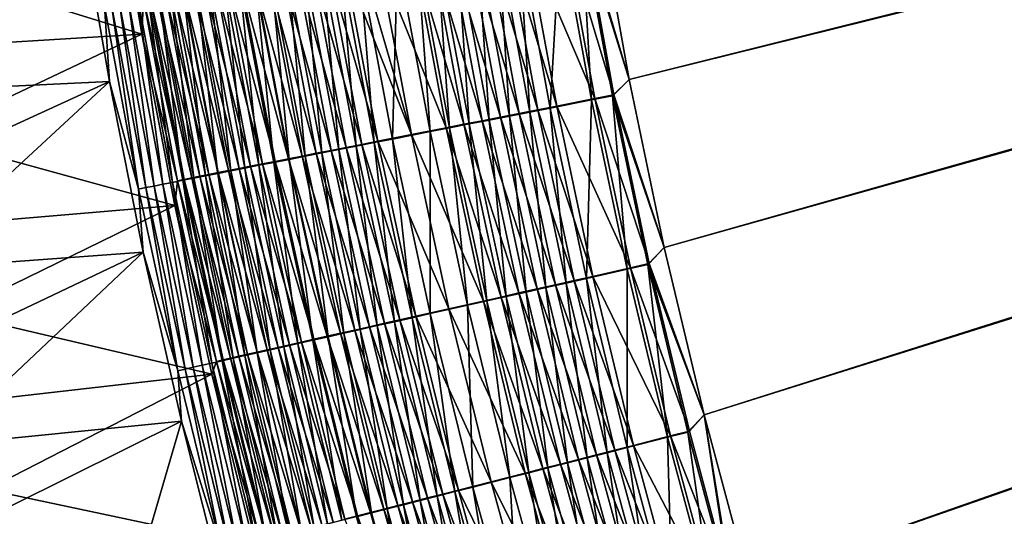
# Model space of a CAD drawing. Header units: metres. Extents: x -1 to 1402, y -1402 to 1.
# Tile 118 of 256: x 200 to 270, y -832 to -797. Entities that reach past the tile are written whole.
import ezdxf

# ---------------------------------------------------------------- set-up
doc = ezdxf.new("R2010")
doc.units = ezdxf.units.M

msp = doc.modelspace()

# ---------------------------------------------------------------- linework, layer by layer
at = {"layer": 'None0'}
for points in [[(240.888809, -789.333496, -500.477753), (243.048645, -801.346558, -500.477753), (626.394043, -706.461426, -500.477753)], [(243.04866, -801.346558, -503.477753), (240.888824, -789.333557, -503.477753), (623.399841, -706.274292, -503.477753)], [(243.048645, -801.346558, -500.477753), (245.541229, -813.294373, -500.477753), (626.394043, -706.461426, -500.477753)], [(245.541229, -813.294373, -503.477753), (243.04866, -801.346558, -503.477753), (623.399841, -706.274292, -503.477753)], [(623.399841, -706.274292, -503.477753), (248.366776, -825.167664, -503.477753), (245.541229, -813.294373, -503.477753)], [(626.394043, -706.461426, -500.477753), (245.541229, -813.294373, -500.477753), (248.366791, -825.167664, -500.477753)], [(251.523605, -836.957336, -503.477753), (248.366776, -825.167664, -503.477753), (623.399841, -706.274292, -503.477753)], [(248.366791, -825.167664, -500.477753), (251.523621, -836.957275, -500.477753), (626.394043, -706.461426, -500.477753)], [(255.008926, -848.654297, -503.477753), (251.523605, -836.957336, -503.477753), (623.399841, -706.274292, -503.477753)], [(251.523621, -836.957275, -500.477753), (255.008942, -848.654236, -500.477753), (626.394043, -706.461426, -500.477753)], [(623.399841, -706.274292, -503.477753), (258.819977, -860.249512, -503.477753), (255.008926, -848.654297, -503.477753)], [(626.394043, -706.461426, -500.477753), (255.008942, -848.654236, -500.477753), (258.819977, -860.249451, -500.477753)], [(262.953918, -871.733887, -503.477753), (258.819977, -860.249512, -503.477753), (623.399841, -706.274292, -503.477753)], [(258.819977, -860.249451, -500.477753), (262.953918, -871.733887, -500.477753), (626.394043, -706.461426, -500.477753)], [(267.40802, -883.098511, -503.477753), (262.953918, -871.733887, -503.477753), (623.399841, -706.274292, -503.477753)], [(262.953918, -871.733887, -500.477753), (267.40799, -883.098511, -500.477753), (626.394043, -706.461426, -500.477753)], [(626.394043, -706.461426, -500.477753), (267.40799, -883.098511, -500.477753), (272.179382, -894.334229, -500.477753)], [(623.399841, -706.274292, -503.477753), (272.179443, -894.334229, -503.477753), (267.40802, -883.098511, -503.477753)], [(208.410187, -798.138, -475.644775), (206.360428, -785.720032, -475.41449), (191.290421, -792.824036, -421.8927)], [(206.360428, -785.720032, -475.41449), (208.410187, -798.138, -475.644775), (208.531967, -795.636597, -476.904846)], [(204.003128, -789.283447, -476.329742), (189.721924, -802.274414, -422.819031), (188.871948, -795.967346, -422.835266)], [(204.003128, -789.283447, -476.329742), (206.105118, -801.499695, -476.572937), (189.721924, -802.274414, -422.819031)], [(206.105118, -801.499695, -476.572937), (204.003128, -789.283447, -476.329742), (205.74646, -796.157715, -477.885986)], [(240.888824, -789.333557, -503.477753), (243.04866, -801.346558, -503.477753), (239.657654, -790.464233, -503.447906)], [(243.048645, -801.346558, -500.477753), (240.888809, -789.333496, -500.477753), (239.767776, -790.394165, -500.450317)], [(237.436859, -803.386536, -503.000763), (235.197632, -791.211121, -502.995331), (238.167191, -790.713806, -503.35733)], [(240.59993, -802.716736, -500.368195), (238.394897, -790.623962, -500.366913), (235.659592, -791.081848, -500.033569)], [(240.375656, -802.809875, -503.358704), (237.436859, -803.386536, -503.000763), (238.167191, -790.713806, -503.35733)], [(238.167191, -790.713806, -503.35733), (239.657654, -790.464233, -503.447906), (240.375656, -802.809875, -503.358704)], [(241.958527, -802.450256, -500.450653), (239.767776, -790.394165, -500.450317), (238.394897, -790.623962, -500.366913)], [(240.59993, -802.716736, -500.368195), (241.958527, -802.450256, -500.450653), (238.394897, -790.623962, -500.366913)], [(239.657654, -790.464233, -503.447906), (241.850616, -802.520447, -503.448273), (240.375656, -802.809875, -503.358704)], [(239.657654, -790.464233, -503.447906), (243.04866, -801.346558, -503.477753), (241.850616, -802.520447, -503.448273)], [(243.048645, -801.346558, -500.477753), (239.767776, -790.394165, -500.450317), (241.958527, -802.450256, -500.450653)], [(236.549637, -803.511292, -499.792084), (234.302338, -791.309082, -499.784302), (232.955429, -791.534546, -499.480469)], [(235.9785, -803.672729, -502.733124), (233.724136, -791.457886, -502.724701), (235.197632, -791.211121, -502.995331)], [(237.89296, -803.247803, -500.038574), (235.659592, -791.081848, -500.033569), (234.302338, -791.309082, -499.784302)], [(236.549637, -803.511292, -499.792084), (237.89296, -803.247803, -500.038574), (234.302338, -791.309082, -499.784302)], [(237.436859, -803.386536, -503.000763), (235.9785, -803.672729, -502.733124), (235.197632, -791.211121, -502.995331)], [(237.89296, -803.247803, -500.038574), (240.59993, -802.716736, -500.368195), (235.659592, -791.081848, -500.033569)], [(230.302994, -791.978699, -498.710388), (229.002502, -792.196472, -498.244965), (232.590561, -804.288086, -498.72995)], [(231.680359, -804.516235, -501.579926), (229.382294, -792.18512, -501.558716), (230.813675, -791.945313, -502.006012)], [(233.89592, -804.031982, -499.137421), (231.62146, -791.757935, -499.122375), (230.302994, -791.978699, -498.710388)], [(232.590561, -804.288086, -498.72995), (233.89592, -804.031982, -499.137421), (230.302994, -791.978699, -498.710388)], [(233.097519, -804.238098, -502.022339), (230.813675, -791.945313, -502.006012), (232.261887, -791.702759, -502.394775)], [(233.097519, -804.238098, -502.022339), (231.680359, -804.516235, -501.579926), (230.813675, -791.945313, -502.006012)], [(232.955429, -791.534546, -499.480469), (231.62146, -791.757935, -499.122375), (235.216446, -803.772888, -499.491577)], [(231.62146, -791.757935, -499.122375), (233.89592, -804.031982, -499.137421), (235.216446, -803.772888, -499.491577)], [(234.531128, -803.956726, -502.40686), (232.261887, -791.702759, -502.394775), (233.724136, -791.457886, -502.724701)], [(234.531128, -803.956726, -502.40686), (233.097519, -804.238098, -502.022339), (232.261887, -791.702759, -502.394775)], [(235.216446, -803.772888, -499.491577), (236.549637, -803.511292, -499.792084), (232.955429, -791.534546, -499.480469)], [(235.9785, -803.672729, -502.733124), (234.531128, -803.956726, -502.40686), (233.724136, -791.457886, -502.724701)], [(208.410187, -798.138, -475.644775), (191.290421, -792.824036, -421.8927), (192.10173, -799.133972, -421.867401)], [(226.223221, -805.587708, -499.246826), (223.872849, -793.108398, -499.200226), (226.580215, -792.654602, -500.491119)], [(225.228149, -792.828796, -496.538025), (224.018646, -793.031555, -495.869019), (227.563873, -805.274719, -496.580963)], [(230.034515, -804.789734, -497.757294), (227.721954, -792.411011, -497.727081), (225.228149, -792.828796, -496.538025)], [(227.563873, -805.274719, -496.580963), (230.034515, -804.789734, -497.757294), (225.228149, -792.828796, -496.538025)], [(228.905441, -805.060974, -500.523895), (226.223221, -805.587708, -499.246826), (226.580215, -792.654602, -500.491119)], [(226.580215, -792.654602, -500.491119), (227.970428, -792.421692, -501.053406), (228.905441, -805.060974, -500.523895)], [(231.30278, -804.540833, -498.269592), (229.002502, -792.196472, -498.244965), (227.721954, -792.411011, -497.727081)], [(230.034515, -804.789734, -497.757294), (231.30278, -804.540833, -498.269592), (227.721954, -792.411011, -497.727081)], [(230.282303, -804.79071, -501.080109), (227.970428, -792.421692, -501.053406), (229.382294, -792.18512, -501.558716)], [(227.970428, -792.421692, -501.053406), (230.282303, -804.79071, -501.080109), (228.905441, -805.060974, -500.523895)], [(229.002502, -792.196472, -498.244965), (231.30278, -804.540833, -498.269592), (232.590561, -804.288086, -498.72995)], [(231.680359, -804.516235, -501.579926), (230.282303, -804.79071, -501.080109), (229.382294, -792.18512, -501.558716)], [(222.408447, -806.337036, -496.936432), (220.024857, -793.753662, -496.865295), (221.276428, -793.543762, -497.695221)], [(224.050034, -805.964844, -494.45285), (221.683716, -793.422974, -494.387299), (220.562012, -793.611145, -493.576721)], [(221.276428, -793.543762, -497.695221), (222.559753, -793.328552, -498.473907), (223.649582, -806.093201, -497.75769)], [(223.649582, -806.093201, -497.75769), (222.408447, -806.337036, -496.936432), (221.276428, -793.543762, -497.695221)], [(225.193268, -805.740234, -495.20932), (222.836533, -793.229675, -495.151733), (221.683716, -793.422974, -494.387299)], [(224.050034, -805.964844, -494.45285), (225.193268, -805.740234, -495.20932), (221.683716, -793.422974, -494.387299)], [(224.921844, -805.843262, -498.528198), (222.559753, -793.328552, -498.473907), (223.872849, -793.108398, -499.200226)], [(222.559753, -793.328552, -498.473907), (224.921844, -805.843262, -498.528198), (223.649582, -806.093201, -497.75769)], [(227.563873, -805.274719, -496.580963), (224.018646, -793.031555, -495.869019), (222.836533, -793.229675, -495.151733)], [(225.193268, -805.740234, -495.20932), (227.563873, -805.274719, -496.580963), (222.836533, -793.229675, -495.151733)], [(226.223221, -805.587708, -499.246826), (224.921844, -805.843262, -498.528198), (223.872849, -793.108398, -499.200226)], [(219.798859, -806.800354, -490.982056), (217.400955, -794.141663, -490.88089), (216.420471, -794.306335, -489.89917)], [(218.891129, -807.028442, -494.179962), (216.480637, -794.348511, -494.080414), (217.625122, -794.156372, -495.056519)], [(220.810165, -806.601501, -491.913818), (218.419083, -793.970703, -491.822083), (217.400955, -794.141663, -490.88089)], [(219.798859, -806.800354, -490.982056), (220.810165, -806.601501, -491.913818), (217.400955, -794.141663, -490.88089)], [(220.027405, -806.804993, -495.14621), (217.625122, -794.156372, -495.056519), (218.807114, -793.958008, -495.985321)], [(220.027405, -806.804993, -495.14621), (218.891129, -807.028442, -494.179962), (217.625122, -794.156372, -495.056519)], [(221.856812, -806.395752, -492.803833), (219.473282, -793.793762, -492.721191), (218.419083, -793.970703, -491.822083)], [(220.810165, -806.601501, -491.913818), (221.856812, -806.395752, -492.803833), (218.419083, -793.970703, -491.822083)], [(221.200424, -806.574463, -496.065521), (218.807114, -793.958008, -495.985321), (220.024857, -793.753662, -496.865295)], [(221.200424, -806.574463, -496.065521), (220.027405, -806.804993, -495.14621), (218.807114, -793.958008, -495.985321)], [(222.937286, -806.183411, -493.650635), (220.562012, -793.611145, -493.576721), (219.473282, -793.793762, -492.721191)], [(221.856812, -806.395752, -492.803833), (222.937286, -806.183411, -493.650635), (219.473282, -793.793762, -492.721191)], [(222.408447, -806.337036, -496.936432), (221.200424, -806.574463, -496.065521), (220.024857, -793.753662, -496.865295)], [(222.937286, -806.183411, -493.650635), (224.050034, -805.964844, -494.45285), (220.562012, -793.611145, -493.576721)], [(212.905563, -794.897461, -485.596771), (212.136215, -795.0271, -484.434967), (215.325455, -807.680847, -485.748657)], [(214.746094, -807.844055, -489.877899), (212.311142, -795.049255, -489.735748), (213.288895, -794.884766, -490.884674)], [(216.137344, -807.520874, -486.867035), (213.720154, -794.760315, -486.725708), (212.905563, -794.897461, -485.596771)], [(215.325455, -807.680847, -485.748657), (216.137344, -807.520874, -486.867035), (212.905563, -794.897461, -485.596771)], [(215.719055, -807.652466, -491.015778), (213.288895, -794.884766, -490.884674), (214.310852, -794.713013, -491.992859)], [(215.719055, -807.652466, -491.015778), (214.746094, -807.844055, -489.877899), (213.288895, -794.884766, -490.884674)], [(214.578522, -794.615906, -487.820068), (213.720154, -794.760315, -486.725708), (216.992142, -807.352539, -487.95105)], [(213.720154, -794.760315, -486.725708), (216.137344, -807.520874, -486.867035), (216.992142, -807.352539, -487.95105)], [(216.735306, -807.452454, -492.113159), (214.310852, -794.713013, -491.992859), (215.37532, -794.53418, -493.058655)], [(216.735306, -807.452454, -492.113159), (215.719055, -807.652466, -491.015778), (214.310852, -794.713013, -491.992859)], [(215.479141, -794.464539, -488.878418), (214.578522, -794.615906, -487.820068), (217.888336, -807.176147, -488.999207)], [(214.578522, -794.615906, -487.820068), (216.992142, -807.352539, -487.95105), (217.888336, -807.176147, -488.999207)], [(217.793213, -807.244324, -493.168427), (215.37532, -794.53418, -493.058655), (216.480637, -794.348511, -494.080414)], [(217.793213, -807.244324, -493.168427), (216.735306, -807.452454, -492.113159), (215.37532, -794.53418, -493.058655)], [(218.824402, -806.992004, -490.01004), (216.420471, -794.306335, -489.89917), (215.479141, -794.464539, -488.878418)], [(217.888336, -807.176147, -488.999207), (218.824402, -806.992004, -490.01004), (215.479141, -794.464539, -488.878418)], [(218.824402, -806.992004, -490.01004), (219.798859, -806.800354, -490.982056), (216.420471, -794.306335, -489.89917)], [(218.891129, -807.028442, -494.179962), (217.793213, -807.244324, -493.168427), (216.480637, -794.348511, -494.080414)], [(210.586075, -808.664368, -483.640747), (208.141357, -795.751953, -483.441071), (208.87471, -795.628113, -484.766266)], [(208.531967, -795.636597, -476.904846), (208.410187, -798.138, -475.644775), (210.945129, -808.546509, -477.131287)], [(209.006866, -795.555908, -478.214417), (208.531967, -795.636597, -476.904846), (211.423798, -808.451538, -478.43042)], [(208.531967, -795.636597, -476.904846), (210.945129, -808.546509, -477.131287), (211.423798, -808.451538, -478.43042)], [(211.319458, -808.519531, -484.954254), (208.87471, -795.628113, -484.766266), (209.659607, -795.495728, -486.060822)], [(211.319458, -808.519531, -484.954254), (210.586075, -808.664368, -483.640747), (208.87471, -795.628113, -484.766266)], [(211.953262, -808.346619, -479.710815), (209.533524, -795.466675, -479.505371), (209.006866, -795.555908, -478.214417)], [(211.423798, -808.451538, -478.43042), (211.953262, -808.346619, -479.710815), (209.006866, -795.555908, -478.214417)], [(210.11084, -795.368958, -480.775299), (209.533524, -795.466675, -479.505371), (212.532486, -808.232056, -480.970062)], [(209.533524, -795.466675, -479.505371), (211.953262, -808.346619, -479.710815), (212.532486, -808.232056, -480.970062)], [(212.103363, -808.364868, -486.237183), (209.659607, -795.495728, -486.060822), (210.494858, -795.35498, -487.322083)], [(212.103363, -808.364868, -486.237183), (211.319458, -808.519531, -484.954254), (209.659607, -795.495728, -486.060822)], [(213.16037, -808.107971, -482.205811), (210.737793, -795.263, -482.02182), (210.11084, -795.368958, -480.775299)], [(212.532486, -808.232056, -480.970062), (213.16037, -808.107971, -482.205811), (210.11084, -795.368958, -480.775299)], [(212.936646, -808.200562, -487.486908), (210.494858, -795.35498, -487.322083), (211.379227, -795.206055, -488.547668)], [(212.936646, -808.200562, -487.486908), (212.103363, -808.364868, -486.237183), (210.494858, -795.35498, -487.322083)], [(211.413269, -795.148987, -483.242523), (210.737793, -795.263, -482.02182), (213.835861, -807.974609, -483.415741)], [(210.737793, -795.263, -482.02182), (213.16037, -808.107971, -482.205811), (213.835861, -807.974609, -483.415741)], [(213.818085, -808.026855, -488.70105), (211.379227, -795.206055, -488.547668), (212.311142, -795.049255, -489.735748)], [(213.818085, -808.026855, -488.70105), (212.936646, -808.200562, -487.486908), (211.379227, -795.206055, -488.547668)], [(214.557922, -807.832153, -484.597473), (212.136215, -795.0271, -484.434967), (211.413269, -795.148987, -483.242523)], [(213.835861, -807.974609, -483.415741), (214.557922, -807.832153, -484.597473), (211.413269, -795.148987, -483.242523)], [(212.136215, -795.0271, -484.434967), (214.557922, -807.832153, -484.597473), (215.325455, -807.680847, -485.748657)], [(214.746094, -807.844055, -489.877899), (213.818085, -808.026855, -488.70105), (212.311142, -795.049255, -489.735748)], [(208.180984, -809.140564, -478.131744), (205.74646, -796.157715, -477.885986), (206.262085, -796.070068, -479.307678)], [(206.105118, -801.499695, -476.572937), (205.74646, -796.157715, -477.885986), (208.180984, -809.140564, -478.131744)], [(208.700684, -809.037415, -479.542114), (206.262085, -796.070068, -479.307678), (206.833878, -795.973145, -480.709167)], [(208.180984, -809.140564, -478.131744), (206.262085, -796.070068, -479.307678), (208.700684, -809.037415, -479.542114)], [(209.275543, -808.923523, -480.932129), (206.833878, -795.973145, -480.709167), (207.460693, -795.867004, -482.08783)], [(209.275543, -808.923523, -480.932129), (208.700684, -809.037415, -479.542114), (206.833878, -795.973145, -480.709167)], [(209.904388, -808.799133, -482.299194), (207.460693, -795.867004, -482.08783), (208.141357, -795.751953, -483.441071)], [(209.904388, -808.799133, -482.299194), (209.275543, -808.923523, -480.932129), (207.460693, -795.867004, -482.08783)], [(210.586075, -808.664368, -483.640747), (209.904388, -808.799133, -482.299194), (208.141357, -795.751953, -483.441071)], [(192.995575, -805.432373, -421.842377), (208.410187, -798.138, -475.644775), (192.10173, -799.133972, -421.867401)], [(210.749802, -810.313538, -475.865356), (208.410187, -798.138, -475.644775), (192.995575, -805.432373, -421.842377)], [(208.410187, -798.138, -475.644775), (210.749802, -810.313538, -475.865356), (210.945129, -808.546509, -477.131287)], [(206.105118, -801.499695, -476.572937), (190.653137, -808.568481, -422.802887), (189.721924, -802.274414, -422.819031)], [(190.653137, -808.568481, -422.802887), (206.105118, -801.499695, -476.572937), (191.665649, -814.848633, -422.786804)], [(191.665649, -814.848633, -422.786804), (206.105118, -801.499695, -476.572937), (208.514389, -813.617859, -476.808502)], [(208.514389, -813.617859, -476.808502), (206.105118, -801.499695, -476.572937), (208.180984, -809.140564, -478.131744)], [(243.04866, -801.346558, -503.477753), (245.541229, -813.294373, -503.477753), (241.850616, -802.520447, -503.448273)], [(245.541229, -813.294373, -500.477753), (243.048645, -801.346558, -500.477753), (241.958527, -802.450256, -500.450653)], [(240.375656, -802.809875, -503.358704), (241.850616, -802.520447, -503.448273), (242.912338, -814.83374, -503.360046)], [(244.476761, -814.434692, -500.450958), (241.958527, -802.450256, -500.450653), (240.59993, -802.716736, -500.368195)], [(241.850616, -802.520447, -503.448273), (244.370987, -814.505005, -503.448608), (242.912338, -814.83374, -503.360046)], [(241.850616, -802.520447, -503.448273), (245.541229, -813.294373, -503.477753), (244.370987, -814.505005, -503.448608)], [(245.541229, -813.294373, -500.477753), (241.958527, -802.450256, -500.450653), (244.476761, -814.434692, -500.450958)], [(240.456055, -815.340698, -500.043396), (237.89296, -803.247803, -500.038574), (236.549637, -803.511292, -499.792084)], [(240.005951, -815.488831, -503.005981), (237.436859, -803.386536, -503.000763), (240.375656, -802.809875, -503.358704)], [(243.133179, -814.737427, -500.369415), (240.59993, -802.716736, -500.368195), (237.89296, -803.247803, -500.038574)], [(240.456055, -815.340698, -500.043396), (243.133179, -814.737427, -500.369415), (237.89296, -803.247803, -500.038574)], [(242.912338, -814.83374, -503.360046), (240.005951, -815.488831, -503.005981), (240.375656, -802.809875, -503.358704)], [(243.133179, -814.737427, -500.369415), (244.476761, -814.434692, -500.450958), (240.59993, -802.716736, -500.368195)], [(236.50238, -816.23175, -499.151947), (233.89592, -804.031982, -499.137421), (232.590561, -804.288086, -498.72995)], [(235.713684, -816.456299, -502.038055), (233.097519, -804.238098, -502.022339), (234.531128, -803.956726, -502.40686)], [(235.216446, -803.772888, -499.491577), (233.89592, -804.031982, -499.137421), (237.808716, -815.937317, -499.502319)], [(233.89592, -804.031982, -499.137421), (236.50238, -816.23175, -499.151947), (237.808716, -815.937317, -499.502319)], [(237.131897, -816.136658, -502.418488), (234.531128, -803.956726, -502.40686), (235.9785, -803.672729, -502.733124)], [(237.131897, -816.136658, -502.418488), (235.713684, -816.456299, -502.038055), (234.531128, -803.956726, -502.40686)], [(239.127441, -815.640137, -499.799561), (236.549637, -803.511292, -499.792084), (235.216446, -803.772888, -499.491577)], [(237.808716, -815.937317, -499.502319), (239.127441, -815.640137, -499.799561), (235.216446, -803.772888, -499.491577)], [(238.563538, -815.813904, -502.741241), (235.9785, -803.672729, -502.733124), (237.436859, -803.386536, -503.000763)], [(238.563538, -815.813904, -502.741241), (237.131897, -816.136658, -502.418488), (235.9785, -803.672729, -502.733124)], [(239.127441, -815.640137, -499.799561), (240.456055, -815.340698, -500.043396), (236.549637, -803.511292, -499.792084)], [(240.005951, -815.488831, -503.005981), (238.563538, -815.813904, -502.741241), (237.436859, -803.386536, -503.000763)], [(233.936584, -816.810059, -498.293335), (231.30278, -804.540833, -498.269592), (230.034515, -804.789734, -497.757294)], [(232.928146, -817.08429, -501.105865), (230.282303, -804.79071, -501.080109), (231.680359, -804.516235, -501.579926)], [(232.590561, -804.288086, -498.72995), (231.30278, -804.540833, -498.269592), (235.210892, -816.522827, -498.74881)], [(231.30278, -804.540833, -498.269592), (233.936584, -816.810059, -498.293335), (235.210892, -816.522827, -498.74881)], [(234.311584, -816.7724, -501.600372), (231.680359, -804.516235, -501.579926), (233.097519, -804.238098, -502.022339)], [(234.311584, -816.7724, -501.600372), (232.928146, -817.08429, -501.105865), (231.680359, -804.516235, -501.579926)], [(235.210892, -816.522827, -498.74881), (236.50238, -816.23175, -499.151947), (232.590561, -804.288086, -498.72995)], [(235.713684, -816.456299, -502.038055), (234.311584, -816.7724, -501.600372), (233.097519, -804.238098, -502.022339)], [(193.972046, -811.718323, -421.817627), (210.749802, -810.313538, -475.865356), (192.995575, -805.432373, -421.842377)], [(230.235397, -817.64447, -496.622437), (227.563873, -805.274719, -496.580963), (225.193268, -805.740234, -495.20932)], [(228.910019, -817.990356, -499.29184), (226.223221, -805.587708, -499.246826), (228.905441, -805.060974, -500.523895)], [(232.681366, -817.093018, -497.786438), (230.034515, -804.789734, -497.757294), (227.563873, -805.274719, -496.580963)], [(230.235397, -817.64447, -496.622437), (232.681366, -817.093018, -497.786438), (227.563873, -805.274719, -496.580963)], [(228.905441, -805.060974, -500.523895), (230.282303, -804.79071, -501.080109), (231.565445, -817.391541, -500.555542)], [(231.565445, -817.391541, -500.555542), (228.910019, -817.990356, -499.29184), (228.905441, -805.060974, -500.523895)], [(232.681366, -817.093018, -497.786438), (233.936584, -816.810059, -498.293335), (230.034515, -804.789734, -497.757294)], [(230.282303, -804.79071, -501.080109), (232.928146, -817.08429, -501.105865), (231.565445, -817.391541, -500.555542)], [(225.130951, -818.842834, -497.005127), (222.408447, -806.337036, -496.936432), (223.649582, -806.093201, -497.75769)], [(226.75441, -818.429504, -494.516174), (224.050034, -805.964844, -494.45285), (222.937286, -806.183411, -493.650635)], [(223.649582, -806.093201, -497.75769), (224.921844, -805.843262, -498.528198), (226.36084, -818.565369, -497.818054)], [(226.36084, -818.565369, -497.818054), (225.130951, -818.842834, -497.005127), (223.649582, -806.093201, -497.75769)], [(227.887283, -818.174011, -495.264954), (225.193268, -805.740234, -495.20932), (224.050034, -805.964844, -494.45285)], [(226.75441, -818.429504, -494.516174), (227.887283, -818.174011, -495.264954), (224.050034, -805.964844, -494.45285)], [(227.62117, -818.281067, -498.580627), (224.921844, -805.843262, -498.528198), (226.223221, -805.587708, -499.246826)], [(224.921844, -805.843262, -498.528198), (227.62117, -818.281067, -498.580627), (226.36084, -818.565369, -497.818054)], [(227.887283, -818.174011, -495.264954), (230.235397, -817.64447, -496.622437), (225.193268, -805.740234, -495.20932)], [(228.910019, -817.990356, -499.29184), (227.62117, -818.281067, -498.580627), (226.223221, -805.587708, -499.246826)], [(222.537842, -819.381042, -491.079865), (219.798859, -806.800354, -490.982056), (218.824402, -806.992004, -490.01004)], [(221.642975, -819.630005, -494.276215), (218.891129, -807.028442, -494.179962), (220.027405, -806.804993, -495.14621)], [(223.54158, -819.15448, -492.002502), (220.810165, -806.601501, -491.913818), (219.798859, -806.800354, -490.982056)], [(222.537842, -819.381042, -491.079865), (223.54158, -819.15448, -492.002502), (219.798859, -806.800354, -490.982056)], [(222.770233, -819.375549, -495.23288), (220.027405, -806.804993, -495.14621), (221.200424, -806.574463, -496.065521)], [(222.770233, -819.375549, -495.23288), (221.642975, -819.630005, -494.276215), (220.027405, -806.804993, -495.14621)], [(224.579926, -818.920105, -492.883728), (221.856812, -806.395752, -492.803833), (220.810165, -806.601501, -491.913818)], [(223.54158, -819.15448, -492.002502), (224.579926, -818.920105, -492.883728), (220.810165, -806.601501, -491.913818)], [(223.933456, -819.113037, -496.143036), (221.200424, -806.574463, -496.065521), (222.408447, -806.337036, -496.936432)], [(223.933456, -819.113037, -496.143036), (222.770233, -819.375549, -495.23288), (221.200424, -806.574463, -496.065521)], [(225.651382, -818.678345, -493.722076), (222.937286, -806.183411, -493.650635), (221.856812, -806.395752, -492.803833)], [(224.579926, -818.920105, -492.883728), (225.651382, -818.678345, -493.722076), (221.856812, -806.395752, -492.803833)], [(225.130951, -818.842834, -497.005127), (223.933456, -819.113037, -496.143036), (222.408447, -806.337036, -496.936432)], [(225.651382, -818.678345, -493.722076), (226.75441, -818.429504, -494.516174), (222.937286, -806.183411, -493.650635)], [(218.898605, -820.203003, -487.003815), (216.137344, -807.520874, -486.867035), (215.325455, -807.680847, -485.748657)], [(218.493011, -820.341309, -491.142578), (215.719055, -807.652466, -491.015778), (216.735306, -807.452454, -492.113159)], [(216.992142, -807.352539, -487.95105), (216.137344, -807.520874, -486.867035), (219.749084, -820.010864, -488.077759)], [(216.137344, -807.520874, -486.867035), (218.898605, -820.203003, -487.003815), (219.749084, -820.010864, -488.077759)], [(219.502747, -820.113281, -492.229492), (216.735306, -807.452454, -492.113159), (217.793213, -807.244324, -493.168427)], [(219.502747, -820.113281, -492.229492), (218.493011, -820.341309, -491.142578), (216.735306, -807.452454, -492.113159)], [(217.888336, -807.176147, -488.999207), (216.992142, -807.352539, -487.95105), (220.640106, -819.80957, -489.116058)], [(216.992142, -807.352539, -487.95105), (219.749084, -820.010864, -488.077759), (220.640106, -819.80957, -489.116058)], [(220.553268, -819.876038, -493.274567), (217.793213, -807.244324, -493.168427), (218.891129, -807.028442, -494.179962)], [(220.553268, -819.876038, -493.274567), (219.502747, -820.113281, -492.229492), (217.793213, -807.244324, -493.168427)], [(221.57019, -819.599487, -490.117249), (218.824402, -806.992004, -490.01004), (217.888336, -807.176147, -488.999207)], [(220.640106, -819.80957, -489.116058), (221.57019, -819.599487, -490.117249), (217.888336, -807.176147, -488.999207)], [(221.57019, -819.599487, -490.117249), (222.537842, -819.381042, -491.079865), (218.824402, -806.992004, -490.01004)], [(221.642975, -819.630005, -494.276215), (220.553268, -819.876038, -493.274567), (218.891129, -807.028442, -494.179962)], [(212.532486, -808.232056, -480.970062), (211.953262, -808.346619, -479.710815), (215.301834, -821.016907, -481.158661)], [(214.89415, -821.154907, -486.407867), (212.103363, -808.364868, -486.237183), (212.936646, -808.200562, -487.486908)], [(215.929947, -820.874634, -482.383972), (213.16037, -808.107971, -482.205811), (212.532486, -808.232056, -480.970062)], [(215.301834, -821.016907, -481.158661), (215.929947, -820.874634, -482.383972), (212.532486, -808.232056, -480.970062)], [(215.72467, -820.967041, -487.646393), (212.936646, -808.200562, -487.486908), (213.818085, -808.026855, -488.70105)], [(215.72467, -820.967041, -487.646393), (214.89415, -821.154907, -486.407867), (212.936646, -808.200562, -487.486908)], [(213.835861, -807.974609, -483.415741), (213.16037, -808.107971, -482.205811), (216.604752, -820.721802, -483.583466)], [(213.16037, -808.107971, -482.205811), (215.929947, -820.874634, -482.383972), (216.604752, -820.721802, -483.583466)], [(216.602356, -820.768616, -488.849457), (213.818085, -808.026855, -488.70105), (214.746094, -807.844055, -489.877899)], [(216.602356, -820.768616, -488.849457), (215.72467, -820.967041, -487.646393), (213.818085, -808.026855, -488.70105)], [(217.325165, -820.558838, -484.754761), (214.557922, -807.832153, -484.597473), (213.835861, -807.974609, -483.415741)], [(216.604752, -820.721802, -483.583466), (217.325165, -820.558838, -484.754761), (213.835861, -807.974609, -483.415741)], [(215.325455, -807.680847, -485.748657), (214.557922, -807.832153, -484.597473), (218.090164, -820.385803, -485.895599)], [(214.557922, -807.832153, -484.597473), (217.325165, -820.558838, -484.754761), (218.090164, -820.385803, -485.895599)], [(217.525681, -820.559875, -490.015381), (214.746094, -807.844055, -489.877899), (215.719055, -807.652466, -491.015778)], [(217.525681, -820.559875, -490.015381), (216.602356, -820.768616, -488.849457), (214.746094, -807.844055, -489.877899)], [(218.090164, -820.385803, -485.895599), (218.898605, -820.203003, -487.003815), (215.325455, -807.680847, -485.748657)], [(218.493011, -820.341309, -491.142578), (217.525681, -820.559875, -490.015381), (215.719055, -807.652466, -491.015778)], [(211.490204, -821.92627, -479.769257), (208.700684, -809.037415, -479.542114), (209.275543, -808.923523, -480.932129)], [(212.067352, -821.795227, -481.148071), (209.275543, -808.923523, -480.932129), (209.904388, -808.799133, -482.299194)], [(212.067352, -821.795227, -481.148071), (211.490204, -821.92627, -479.769257), (209.275543, -808.923523, -480.932129)], [(212.697464, -821.652344, -482.503876), (209.904388, -808.799133, -482.299194), (210.586075, -808.664368, -483.640747)], [(212.697464, -821.652344, -482.503876), (212.067352, -821.795227, -481.148071), (209.904388, -808.799133, -482.299194)], [(213.379395, -821.497864, -483.834106), (210.586075, -808.664368, -483.640747), (211.319458, -808.519531, -484.954254)], [(213.379395, -821.497864, -483.834106), (212.697464, -821.652344, -482.503876), (210.586075, -808.664368, -483.640747)], [(210.945129, -808.546509, -477.131287), (210.749802, -810.313538, -475.865356), (213.708115, -821.378601, -477.350739)], [(211.423798, -808.451538, -478.43042), (210.945129, -808.546509, -477.131287), (214.189865, -821.269165, -478.639709)], [(210.945129, -808.546509, -477.131287), (213.708115, -821.378601, -477.350739), (214.189865, -821.269165, -478.639709)], [(214.112015, -821.331909, -485.136261), (211.319458, -808.519531, -484.954254), (212.103363, -808.364868, -486.237183)], [(214.112015, -821.331909, -485.136261), (213.379395, -821.497864, -483.834106), (211.319458, -808.519531, -484.954254)], [(214.721451, -821.148499, -479.90979), (211.953262, -808.346619, -479.710815), (211.423798, -808.451538, -478.43042)], [(214.189865, -821.269165, -478.639709), (214.721451, -821.148499, -479.90979), (211.423798, -808.451538, -478.43042)], [(211.953262, -808.346619, -479.710815), (214.721451, -821.148499, -479.90979), (215.301834, -821.016907, -481.158661)], [(214.89415, -821.154907, -486.407867), (214.112015, -821.331909, -485.136261), (212.103363, -808.364868, -486.237183)], [(210.967163, -822.045105, -478.369904), (208.180984, -809.140564, -478.131744), (208.700684, -809.037415, -479.542114)], [(208.514389, -813.617859, -476.808502), (208.180984, -809.140564, -478.131744), (210.967163, -822.045105, -478.369904)], [(210.967163, -822.045105, -478.369904), (208.700684, -809.037415, -479.542114), (211.490204, -821.92627, -479.769257)], [(210.749802, -810.313538, -475.865356), (193.972046, -811.718323, -421.817627), (195.031235, -817.990723, -421.793152)], [(213.373703, -822.283325, -476.076569), (210.749802, -810.313538, -475.865356), (195.031235, -817.990723, -421.793152)], [(210.749802, -810.313538, -475.865356), (213.373703, -822.283325, -476.076569), (213.708115, -821.378601, -477.350739)], [(208.514389, -813.617859, -476.808502), (192.759552, -821.113647, -422.770844), (191.665649, -814.848633, -422.786804)], [(193.934891, -827.362549, -422.754974), (192.759552, -821.113647, -422.770844), (208.514389, -813.617859, -476.808502)], [(211.224426, -825.619995, -477.035614), (193.934891, -827.362549, -422.754974), (208.514389, -813.617859, -476.808502)], [(211.224426, -825.619995, -477.035614), (208.514389, -813.617859, -476.808502), (210.967163, -822.045105, -478.369904)], [(245.541229, -813.294373, -503.477753), (248.366776, -825.167664, -503.477753), (244.370987, -814.505005, -503.448608)], [(248.366791, -825.167664, -500.477753), (245.541229, -813.294373, -500.477753), (244.476761, -814.434692, -500.450958)], [(242.912338, -814.83374, -503.360046), (244.370987, -814.505005, -503.448608), (245.776779, -826.775574, -503.361298)], [(247.322021, -826.337646, -500.451263), (244.476761, -814.434692, -500.450958), (243.133179, -814.737427, -500.369415)], [(244.370987, -814.505005, -503.448608), (247.218323, -826.407959, -503.448944), (245.776779, -826.775574, -503.361298)], [(244.370987, -814.505005, -503.448608), (248.366776, -825.167664, -503.477753), (247.218323, -826.407959, -503.448944)], [(248.366791, -825.167664, -500.477753), (244.476761, -814.434692, -500.450958), (247.322021, -826.337646, -500.451263)], [(242.904343, -827.507996, -503.010986), (240.005951, -815.488831, -503.005981), (242.912338, -814.83374, -503.360046)], [(245.994202, -826.676147, -500.370605), (243.133179, -814.737427, -500.369415), (240.456055, -815.340698, -500.043396)], [(245.776779, -826.775574, -503.361298), (242.904343, -827.507996, -503.010986), (242.912338, -814.83374, -503.360046)], [(245.994202, -826.676147, -500.370605), (247.322021, -826.337646, -500.451263), (243.133179, -814.737427, -500.369415)], [(237.808716, -815.937317, -499.502319), (236.50238, -816.23175, -499.151947), (240.731644, -828.017883, -499.512573)], [(240.063538, -828.232422, -502.429626), (237.131897, -816.136658, -502.418488), (238.563538, -815.813904, -502.741241)], [(242.035156, -827.685547, -499.806732), (239.127441, -815.640137, -499.799561), (237.808716, -815.937317, -499.502319)], [(240.731644, -828.017883, -499.512573), (242.035156, -827.685547, -499.806732), (237.808716, -815.937317, -499.502319)], [(241.478683, -827.871521, -502.749023), (238.563538, -815.813904, -502.741241), (240.005951, -815.488831, -503.005981)], [(241.478683, -827.871521, -502.749023), (240.063538, -828.232422, -502.429626), (238.563538, -815.813904, -502.741241)], [(243.348358, -827.350708, -500.048004), (240.456055, -815.340698, -500.043396), (239.127441, -815.640137, -499.799561)], [(242.035156, -827.685547, -499.806732), (243.348358, -827.350708, -500.048004), (239.127441, -815.640137, -499.799561)], [(242.904343, -827.507996, -503.010986), (241.478683, -827.871521, -502.749023), (240.005951, -815.488831, -503.005981)], [(243.348358, -827.350708, -500.048004), (245.994202, -826.676147, -500.370605), (240.456055, -815.340698, -500.043396)], [(235.210892, -816.522827, -498.74881), (233.936584, -816.810059, -498.293335), (238.163315, -828.672729, -498.766907)], [(237.275269, -828.943481, -501.619995), (234.311584, -816.7724, -501.600372), (235.713684, -816.456299, -502.038055)], [(239.440231, -828.347168, -499.165863), (236.50238, -816.23175, -499.151947), (235.210892, -816.522827, -498.74881)], [(238.163315, -828.672729, -498.766907), (239.440231, -828.347168, -499.165863), (235.210892, -816.522827, -498.74881)], [(238.66153, -828.589966, -502.053162), (235.713684, -816.456299, -502.038055), (237.131897, -816.136658, -502.418488)], [(238.66153, -828.589966, -502.053162), (237.275269, -828.943481, -501.619995), (235.713684, -816.456299, -502.038055)], [(236.50238, -816.23175, -499.151947), (239.440231, -828.347168, -499.165863), (240.731644, -828.017883, -499.512573)], [(240.063538, -828.232422, -502.429626), (238.66153, -828.589966, -502.053162), (237.131897, -816.136658, -502.418488)], [(235.661789, -829.310669, -497.814453), (232.681366, -817.093018, -497.786438), (230.235397, -817.64447, -496.622437)], [(231.565445, -817.391541, -500.555542), (232.928146, -817.08429, -501.105865), (234.559525, -829.636169, -500.585938)], [(236.903214, -828.99408, -498.316132), (233.936584, -816.810059, -498.293335), (232.681366, -817.093018, -497.786438)], [(235.661789, -829.310669, -497.814453), (236.903214, -828.99408, -498.316132), (232.681366, -817.093018, -497.786438)], [(235.907257, -829.292419, -501.130615), (232.928146, -817.08429, -501.105865), (234.311584, -816.7724, -501.600372)], [(232.928146, -817.08429, -501.105865), (235.907257, -829.292419, -501.130615), (234.559525, -829.636169, -500.585938)], [(233.936584, -816.810059, -498.293335), (236.903214, -828.99408, -498.316132), (238.163315, -828.672729, -498.766907)], [(237.275269, -828.943481, -501.619995), (235.907257, -829.292419, -501.130615), (234.311584, -816.7724, -501.600372)], [(195.031235, -817.990723, -421.793152), (196.173233, -824.248718, -421.769043), (213.373703, -822.283325, -476.076569)], [(230.656967, -830.631653, -498.631042), (227.62117, -818.281067, -498.580627), (228.910019, -817.990356, -499.29184)], [(233.241959, -829.927795, -496.662292), (230.235397, -817.64447, -496.622437), (227.887283, -818.174011, -495.264954)], [(231.93248, -830.306274, -499.335083), (228.910019, -817.990356, -499.29184), (231.565445, -817.391541, -500.555542)], [(231.93248, -830.306274, -499.335083), (230.656967, -830.631653, -498.631042), (228.910019, -817.990356, -499.29184)], [(233.241959, -829.927795, -496.662292), (235.661789, -829.310669, -497.814453), (230.235397, -817.64447, -496.622437)], [(234.559525, -829.636169, -500.585938), (231.93248, -830.306274, -499.335083), (231.565445, -817.391541, -500.555542)], [(228.703491, -831.085632, -493.790741), (225.651382, -818.678345, -493.722076), (224.579926, -818.920105, -492.883728)], [(228.191513, -831.260681, -497.071198), (225.130951, -818.842834, -497.005127), (226.36084, -818.565369, -497.818054)], [(229.796066, -830.806824, -494.577057), (226.75441, -818.429504, -494.516174), (225.651382, -818.678345, -493.722076)], [(228.703491, -831.085632, -493.790741), (229.796066, -830.806824, -494.577057), (225.651382, -818.678345, -493.722076)], [(226.36084, -818.565369, -497.818054), (227.62117, -818.281067, -498.580627), (229.409348, -830.949951, -497.876068)], [(229.409348, -830.949951, -497.876068), (228.191513, -831.260681, -497.071198), (226.36084, -818.565369, -497.818054)], [(230.917847, -830.52063, -495.31842), (227.887283, -818.174011, -495.264954), (226.75441, -818.429504, -494.516174)], [(229.796066, -830.806824, -494.577057), (230.917847, -830.52063, -495.31842), (226.75441, -818.429504, -494.516174)], [(227.62117, -818.281067, -498.580627), (230.656967, -830.631653, -498.631042), (229.409348, -830.949951, -497.876068)], [(230.917847, -830.52063, -495.31842), (233.241959, -829.927795, -496.662292), (227.887283, -818.174011, -495.264954)], [(225.617081, -831.873291, -491.173981), (222.537842, -819.381042, -491.079865), (221.57019, -819.599487, -490.117249)], [(224.735321, -832.142761, -494.368805), (221.642975, -819.630005, -494.276215), (222.770233, -819.375549, -495.23288)], [(226.612503, -831.619202, -492.08783), (223.54158, -819.15448, -492.002502), (222.537842, -819.381042, -491.079865)], [(225.617081, -831.873291, -491.173981), (226.612503, -831.619202, -492.08783), (222.537842, -819.381042, -491.079865)], [(225.852753, -831.857544, -495.316254), (222.770233, -819.375549, -495.23288), (223.933456, -819.113037, -496.143036)], [(225.852753, -831.857544, -495.316254), (224.735321, -832.142761, -494.368805), (222.770233, -819.375549, -495.23288)], [(227.6418, -831.356506, -492.960571), (224.579926, -818.920105, -492.883728), (223.54158, -819.15448, -492.002502)], [(226.612503, -831.619202, -492.08783), (227.6418, -831.356506, -492.960571), (223.54158, -819.15448, -492.002502)], [(227.005371, -831.563416, -496.21756), (223.933456, -819.113037, -496.143036), (225.130951, -818.842834, -497.005127)], [(227.005371, -831.563416, -496.21756), (225.852753, -831.857544, -495.316254), (223.933456, -819.113037, -496.143036)], [(227.6418, -831.356506, -492.960571), (228.703491, -831.085632, -493.790741), (224.579926, -818.920105, -492.883728)], [(228.191513, -831.260681, -497.071198), (227.005371, -831.563416, -496.21756), (225.130951, -818.842834, -497.005127)], [(221.609909, -832.940796, -491.264618), (218.493011, -820.341309, -491.142578), (219.502747, -820.113281, -492.229492)], [(219.749084, -820.010864, -488.077759), (218.898605, -820.203003, -487.003815), (222.848541, -832.5802, -488.199738)], [(222.61232, -832.684814, -492.341461), (219.502747, -820.113281, -492.229492), (220.553268, -819.876038, -493.274567)], [(222.61232, -832.684814, -492.341461), (221.609909, -832.940796, -491.264618), (219.502747, -820.113281, -492.229492)], [(220.640106, -819.80957, -489.116058), (219.749084, -820.010864, -488.077759), (223.733627, -832.354126, -489.228516)], [(219.749084, -820.010864, -488.077759), (222.848541, -832.5802, -488.199738), (223.733627, -832.354126, -489.228516)], [(223.654648, -832.418701, -493.376678), (220.553268, -819.876038, -493.274567), (221.642975, -819.630005, -494.276215)], [(223.654648, -832.418701, -493.376678), (222.61232, -832.684814, -492.341461), (220.553268, -819.876038, -493.274567)], [(224.656967, -832.118408, -490.220398), (221.57019, -819.599487, -490.117249), (220.640106, -819.80957, -489.116058)], [(223.733627, -832.354126, -489.228516), (224.656967, -832.118408, -490.220398), (220.640106, -819.80957, -489.116058)], [(224.656967, -832.118408, -490.220398), (225.617081, -831.873291, -491.173981), (221.57019, -819.599487, -490.117249)], [(224.735321, -832.142761, -494.368805), (223.654648, -832.418701, -493.376678), (221.642975, -819.630005, -494.276215)], [(218.858078, -833.64386, -487.799988), (215.72467, -820.967041, -487.646393), (216.602356, -820.768616, -488.849457)], [(216.604752, -820.721802, -483.583466), (215.929947, -820.874634, -482.383972), (219.719131, -833.379883, -483.745026)], [(219.731216, -833.420715, -488.992371), (216.602356, -820.768616, -488.849457), (217.525681, -820.559875, -490.015381)], [(219.731216, -833.420715, -488.992371), (218.858078, -833.64386, -487.799988), (216.602356, -820.768616, -488.849457)], [(220.43718, -833.196289, -484.906281), (217.325165, -820.558838, -484.754761), (216.604752, -820.721802, -483.583466)], [(219.719131, -833.379883, -483.745026), (220.43718, -833.196289, -484.906281), (216.604752, -820.721802, -483.583466)], [(218.090164, -820.385803, -485.895599), (217.325165, -820.558838, -484.754761), (221.198883, -833.001648, -486.03714)], [(217.325165, -820.558838, -484.754761), (220.43718, -833.196289, -484.906281), (221.198883, -833.001648, -486.03714)], [(220.649017, -833.186218, -490.147766), (217.525681, -820.559875, -490.015381), (218.493011, -820.341309, -491.142578)], [(220.649017, -833.186218, -490.147766), (219.731216, -833.420715, -488.992371), (217.525681, -820.559875, -490.015381)], [(222.003143, -832.796143, -487.135468), (218.898605, -820.203003, -487.003815), (218.090164, -820.385803, -485.895599)], [(221.198883, -833.001648, -486.03714), (222.003143, -832.796143, -487.135468), (218.090164, -820.385803, -485.895599)], [(221.609909, -832.940796, -491.264618), (220.649017, -833.186218, -490.147766), (218.493011, -820.341309, -491.142578)], [(218.898605, -820.203003, -487.003815), (222.003143, -832.796143, -487.135468), (222.848541, -832.5802, -488.199738)], [(215.839172, -834.415955, -482.701141), (212.697464, -821.652344, -482.503876), (213.379395, -821.497864, -483.834106)], [(213.708115, -821.378601, -477.350739), (213.373703, -822.283325, -476.076569), (216.820282, -834.12207, -477.562378)], [(216.520538, -834.241577, -484.020416), (213.379395, -821.497864, -483.834106), (214.112015, -821.331909, -485.136261)], [(216.520538, -834.241577, -484.020416), (215.839172, -834.415955, -482.701141), (213.379395, -821.497864, -483.834106)], [(214.189865, -821.269165, -478.639709), (213.708115, -821.378601, -477.350739), (217.304382, -833.997925, -478.841522)], [(213.708115, -821.378601, -477.350739), (216.820282, -834.12207, -477.562378), (217.304382, -833.997925, -478.841522)], [(217.251572, -834.054565, -485.311615), (214.112015, -821.331909, -485.136261), (214.89415, -821.154907, -486.407867)], [(217.251572, -834.054565, -485.311615), (216.520538, -834.241577, -484.020416), (214.112015, -821.331909, -485.136261)], [(217.837357, -833.861389, -480.101624), (214.721451, -821.148499, -479.90979), (214.189865, -821.269165, -478.639709)], [(217.304382, -833.997925, -478.841522), (217.837357, -833.861389, -480.101624), (214.189865, -821.269165, -478.639709)], [(215.301834, -821.016907, -481.158661), (214.721451, -821.148499, -479.90979), (218.418182, -833.712708, -481.340424)], [(214.721451, -821.148499, -479.90979), (217.837357, -833.861389, -480.101624), (218.418182, -833.712708, -481.340424)], [(218.031128, -833.855225, -486.572296), (214.89415, -821.154907, -486.407867), (215.72467, -820.967041, -487.646393)], [(218.031128, -833.855225, -486.572296), (217.251572, -834.054565, -485.311615), (214.89415, -821.154907, -486.407867)], [(219.045776, -833.552124, -482.555634), (215.929947, -820.874634, -482.383972), (215.301834, -821.016907, -481.158661)], [(218.418182, -833.712708, -481.340424), (219.045776, -833.552124, -482.555634), (215.301834, -821.016907, -481.158661)], [(218.858078, -833.64386, -487.799988), (218.031128, -833.855225, -486.572296), (215.72467, -820.967041, -487.646393)], [(215.929947, -820.874634, -482.383972), (219.045776, -833.552124, -482.555634), (219.719131, -833.379883, -483.745026)], [(214.10434, -834.860413, -478.599609), (210.967163, -822.045105, -478.369904), (211.490204, -821.92627, -479.769257)], [(211.224426, -825.619995, -477.035614), (210.967163, -822.045105, -478.369904), (214.10434, -834.860413, -478.599609)], [(214.629929, -834.725647, -479.988281), (211.490204, -821.92627, -479.769257), (212.067352, -821.795227, -481.148071)], [(214.10434, -834.860413, -478.599609), (211.490204, -821.92627, -479.769257), (214.629929, -834.725647, -479.988281)], [(215.208588, -834.577393, -481.356293), (212.067352, -821.795227, -481.148071), (212.697464, -821.652344, -482.503876)], [(215.208588, -834.577393, -481.356293), (214.629929, -834.725647, -479.988281), (212.067352, -821.795227, -481.148071)], [(215.839172, -834.415955, -482.701141), (215.208588, -834.577393, -481.356293), (212.697464, -821.652344, -482.503876)], [(196.173233, -824.248718, -421.769043), (197.398148, -830.49115, -421.745209), (213.373703, -822.283325, -476.076569)], [(213.373703, -822.283325, -476.076569), (197.398148, -830.49115, -421.745209), (216.38855, -834.49707, -476.285645)], [(213.373703, -822.283325, -476.076569), (216.38855, -834.49707, -476.285645), (216.820282, -834.12207, -477.562378)], [(195.191742, -833.594299, -422.739227), (193.934891, -827.362549, -422.754974), (211.224426, -825.619995, -477.035614)], [(206.531509, -841.704468, -451.14328), (195.191742, -833.594299, -422.739227), (211.224426, -825.619995, -477.035614)], [(211.224426, -825.619995, -477.035614), (214.272018, -837.655518, -477.2565), (206.531509, -841.704468, -451.14328)], [(214.272018, -837.655518, -477.2565), (211.224426, -825.619995, -477.035614), (214.10434, -834.860413, -478.599609)], [(248.366776, -825.167664, -503.477753), (250.392166, -838.219604, -503.449249), (247.218323, -826.407959, -503.448944)], [(250.493881, -838.14917, -500.451538), (248.366791, -825.167664, -500.477753), (247.322021, -826.337646, -500.451263)], [(248.366776, -825.167664, -503.477753), (251.523605, -836.957336, -503.477753), (250.392166, -838.219604, -503.449249)], [(251.523621, -836.957275, -500.477753), (248.366791, -825.167664, -500.477753), (250.493881, -838.14917, -500.451538)], [(245.776779, -826.775574, -503.361298), (247.218323, -826.407959, -503.448944), (248.968475, -838.625427, -503.362518)], [(250.493881, -838.14917, -500.451538), (247.322021, -826.337646, -500.451263), (245.994202, -826.676147, -500.370605)], [(247.218323, -826.407959, -503.448944), (250.392166, -838.219604, -503.449249), (248.968475, -838.625427, -503.362518)], [(246.131516, -839.434143, -503.015747), (242.904343, -827.507996, -503.010986), (245.776779, -826.775574, -503.361298)], [(249.18251, -838.522949, -500.371704), (245.994202, -826.676147, -500.370605), (243.348358, -827.350708, -500.048004)], [(248.968475, -838.625427, -503.362518), (246.131516, -839.434143, -503.015747), (245.776779, -826.775574, -503.361298)], [(249.18251, -838.522949, -500.371704), (250.493881, -838.14917, -500.451538), (245.994202, -826.676147, -500.370605)], [(245.272232, -839.637512, -499.813568), (242.035156, -827.685547, -499.806732), (240.731644, -828.017883, -499.512573)], [(244.723343, -839.835571, -502.756409), (241.478683, -827.871521, -502.749023), (242.904343, -827.507996, -503.010986)], [(246.569336, -839.267761, -500.052399), (243.348358, -827.350708, -500.048004), (242.035156, -827.685547, -499.806732)], [(245.272232, -839.637512, -499.813568), (246.569336, -839.267761, -500.052399), (242.035156, -827.685547, -499.806732)], [(246.131516, -839.434143, -503.015747), (244.723343, -839.835571, -502.756409), (242.904343, -827.507996, -503.010986)], [(246.569336, -839.267761, -500.052399), (249.18251, -838.522949, -500.371704), (243.348358, -827.350708, -500.048004)], [(242.708817, -840.368164, -499.179138), (239.440231, -828.347168, -499.165863), (238.163315, -828.672729, -498.766907)], [(241.940399, -840.628967, -502.067566), (238.66153, -828.589966, -502.053162), (240.063538, -828.232422, -502.429626)], [(240.731644, -828.017883, -499.512573), (239.440231, -828.347168, -499.165863), (243.984619, -840.004517, -499.522369)], [(239.440231, -828.347168, -499.165863), (242.708817, -840.368164, -499.179138), (243.984619, -840.004517, -499.522369)], [(243.325455, -840.23407, -502.440247), (240.063538, -828.232422, -502.429626), (241.478683, -827.871521, -502.749023)], [(243.325455, -840.23407, -502.440247), (241.940399, -840.628967, -502.067566), (240.063538, -828.232422, -502.429626)], [(243.984619, -840.004517, -499.522369), (245.272232, -839.637512, -499.813568), (240.731644, -828.017883, -499.512573)], [(244.723343, -839.835571, -502.756409), (243.325455, -840.23407, -502.440247), (241.478683, -827.871521, -502.749023)], [(240.202011, -841.082764, -498.337891), (236.903214, -828.99408, -498.316132), (235.661789, -829.310669, -497.814453)], [(239.218918, -841.404846, -501.154236), (235.907257, -829.292419, -501.130615), (237.275269, -828.943481, -501.619995)], [(238.163315, -828.672729, -498.766907), (236.903214, -828.99408, -498.316132), (241.447205, -840.727783, -498.784149)], [(236.903214, -828.99408, -498.316132), (240.202011, -841.082764, -498.337891), (241.447205, -840.727783, -498.784149)], [(240.57074, -841.019409, -501.638733), (237.275269, -828.943481, -501.619995), (238.66153, -828.589966, -502.053162)], [(240.57074, -841.019409, -501.638733), (239.218918, -841.404846, -501.154236), (237.275269, -828.943481, -501.619995)], [(241.447205, -840.727783, -498.784149), (242.708817, -840.368164, -499.179138), (238.163315, -828.672729, -498.766907)], [(241.940399, -840.628967, -502.067566), (240.57074, -841.019409, -501.638733), (238.66153, -828.589966, -502.053162)], [(236.582809, -842.114563, -496.700378), (233.241959, -829.927795, -496.662292), (230.917847, -830.52063, -495.31842)], [(235.28981, -842.525085, -499.376373), (231.93248, -830.306274, -499.335083), (234.559525, -829.636169, -500.585938)], [(238.975067, -841.432556, -497.841187), (235.661789, -829.310669, -497.814453), (233.241959, -829.927795, -496.662292)], [(236.582809, -842.114563, -496.700378), (238.975067, -841.432556, -497.841187), (233.241959, -829.927795, -496.662292)], [(234.559525, -829.636169, -500.585938), (235.907257, -829.292419, -501.130615), (237.886917, -841.784607, -500.61496)], [(237.886917, -841.784607, -500.61496), (235.28981, -842.525085, -499.376373), (234.559525, -829.636169, -500.585938)], [(238.975067, -841.432556, -497.841187), (240.202011, -841.082764, -498.337891), (235.661789, -829.310669, -497.814453)], [(235.907257, -829.292419, -501.130615), (239.218918, -841.404846, -501.154236), (237.886917, -841.784607, -500.61496)], [(197.398148, -830.49115, -421.745209), (198.706039, -836.717163, -421.721741), (216.38855, -834.49707, -476.285645)], [(229.409348, -830.949951, -497.876068), (230.656967, -830.631653, -498.631042), (232.794312, -843.236694, -497.931519)], [(234.284149, -842.769897, -495.369507), (230.917847, -830.52063, -495.31842), (229.796066, -830.806824, -494.577057)], [(234.028427, -842.884766, -498.679199), (230.656967, -830.631653, -498.631042), (231.93248, -830.306274, -499.335083)], [(230.656967, -830.631653, -498.631042), (234.028427, -842.884766, -498.679199), (232.794312, -843.236694, -497.931519)], [(234.284149, -842.769897, -495.369507), (236.582809, -842.114563, -496.700378), (230.917847, -830.52063, -495.31842)], [(235.28981, -842.525085, -499.376373), (234.028427, -842.884766, -498.679199), (231.93248, -830.306274, -499.335083)], [(230.415314, -843.915161, -496.288818), (227.005371, -831.563416, -496.21756), (228.191513, -831.260681, -497.071198)], [(232.092804, -843.394775, -493.856415), (228.703491, -831.085632, -493.790741), (227.6418, -831.356506, -492.960571)], [(231.58931, -843.580322, -497.134369), (228.191513, -831.260681, -497.071198), (229.409348, -830.949951, -497.876068)], [(231.58931, -843.580322, -497.134369), (230.415314, -843.915161, -496.288818), (228.191513, -831.260681, -497.071198)], [(233.174194, -843.086426, -494.635254), (229.796066, -830.806824, -494.577057), (228.703491, -831.085632, -493.790741)], [(232.092804, -843.394775, -493.856415), (233.174194, -843.086426, -494.635254), (228.703491, -831.085632, -493.790741)], [(232.794312, -843.236694, -497.931519), (231.58931, -843.580322, -497.134369), (229.409348, -830.949951, -497.876068)], [(233.174194, -843.086426, -494.635254), (234.284149, -842.769897, -495.369507), (229.796066, -830.806824, -494.577057)], [(229.035751, -844.266663, -491.264008), (225.617081, -831.873291, -491.173981), (224.656967, -832.118408, -490.220398)], [(228.167313, -844.556335, -494.457367), (224.735321, -832.142761, -494.368805), (225.852753, -831.857544, -495.316254)], [(230.02211, -843.985291, -492.169464), (226.612503, -831.619202, -492.08783), (225.617081, -831.873291, -491.173981)], [(229.035751, -844.266663, -491.264008), (230.02211, -843.985291, -492.169464), (225.617081, -831.873291, -491.173981)], [(229.274109, -844.240662, -495.396027), (225.852753, -831.857544, -495.316254), (227.005371, -831.563416, -496.21756)], [(229.274109, -844.240662, -495.396027), (228.167313, -844.556335, -494.457367), (225.852753, -831.857544, -495.316254)], [(231.041611, -843.69458, -493.034058), (227.6418, -831.356506, -492.960571), (226.612503, -831.619202, -492.08783)], [(230.02211, -843.985291, -492.169464), (231.041611, -843.69458, -493.034058), (226.612503, -831.619202, -492.08783)], [(230.415314, -843.915161, -496.288818), (229.274109, -844.240662, -495.396027), (227.005371, -831.563416, -496.21756)], [(231.041611, -843.69458, -493.034058), (232.092804, -843.394775, -493.856415), (227.6418, -831.356506, -492.960571)], [(223.733627, -832.354126, -489.228516), (222.848541, -832.5802, -488.199738), (227.168091, -844.799438, -489.336182)], [(227.096481, -844.861816, -493.474396), (223.654648, -832.418701, -493.376678), (224.735321, -832.142761, -494.368805)], [(228.083923, -844.538147, -490.319122), (224.656967, -832.118408, -490.220398), (223.733627, -832.354126, -489.228516)], [(227.168091, -844.799438, -489.336182), (228.083923, -844.538147, -490.319122), (223.733627, -832.354126, -489.228516)], [(228.083923, -844.538147, -490.319122), (229.035751, -844.266663, -491.264008), (224.656967, -832.118408, -490.220398)], [(228.167313, -844.556335, -494.457367), (227.096481, -844.861816, -493.474396), (224.735321, -832.142761, -494.368805)]]:
    msp.add_3dface(points, dxfattribs=at)
at = {"layer": 'None01'}
for points in [[(229.878082, -482.175842, -521.977783), (444.878021, -704.354675, -521.977783), (816.776855, -1069.074585, -521.977783)], [(816.776855, -1069.074585, -541.977783), (229.878082, -482.175842, -541.977783), (816.776855, -1069.074585, -521.977783)], [(229.878082, -482.175842, -541.977783), (229.878082, -482.175842, -521.977783), (816.776855, -1069.074585, -521.977783)], [(816.776855, -1069.074585, -541.977783), (444.878021, -704.354675, -541.977783), (229.878082, -482.175842, -541.977783)], [(802.634766, -1083.216797, -521.977783), (439.14267, -712.545654, -521.977783), (215.735947, -496.317963, -521.977783)], [(215.735947, -496.317963, -521.977783), (215.735947, -496.317963, -541.977783), (802.634766, -1083.216797, -521.977783)], [(215.735947, -496.317963, -541.977783), (802.634766, -1083.216797, -541.977783), (802.634766, -1083.216797, -521.977783)], [(439.14267, -712.545654, -541.977783), (802.634766, -1083.216797, -541.977783), (215.735947, -496.317963, -541.977783)]]:
    msp.add_3dface(points, dxfattribs=at)

doc.saveas('drawing.dxf')
